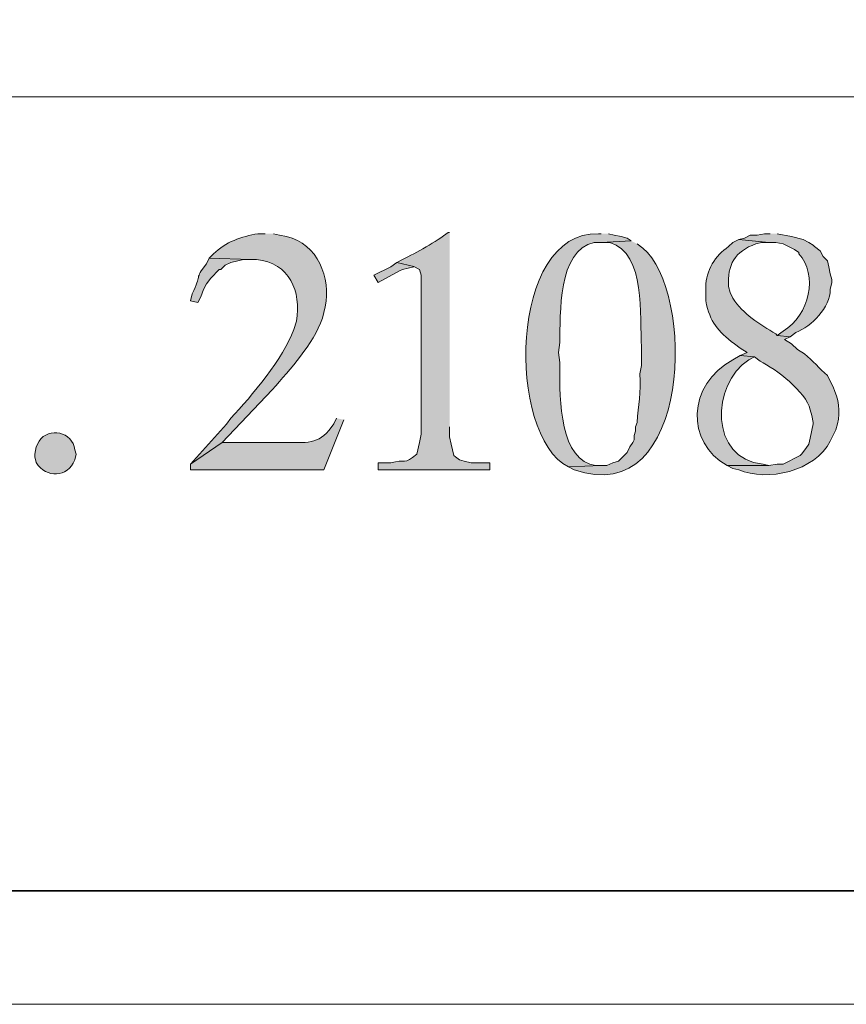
# Model space of a CAD drawing. Header units: inches. Extents: x 1352 to 2050, y -1711 to -1289.
# Tile 16 of 256: x 1579 to 1591, y -1711 to -1696. Entities that reach past the tile are written whole.
import ezdxf

# ---------------------------------------------------------------- set-up
doc = ezdxf.new("R2010")
doc.units = ezdxf.units.IN
doc.header["$MEASUREMENT"] = 0
doc.layers.add('图层 1', color=7, linetype='Continuous')

# ---------------------------------------------------------------- blocks, each defined once
blk = doc.blocks.new('block 4')
at = {"layer": '图层 1', "lineweight": 0}
blk.add_lwpolyline([(1352.197, -1289.051), (1647.55, -1289.051), (1647.55, -1711.067), (1352.197, -1711.067), (1352.197, -1289.051)], dxfattribs=at)
blk = doc.blocks.new('block 5')
at = {"layer": '图层 1', "lineweight": 0}
blk.add_lwpolyline([(1352.197, -1289.051), (1647.55, -1289.051), (1647.55, -1711.067), (1352.197, -1711.067), (1352.197, -1289.051)], dxfattribs=at)
blk = doc.blocks.new('block 7')
at = {"layer": '图层 1', "lineweight": 0}
blk.add_lwpolyline([(1352.197, -1289.051), (1647.55, -1289.051), (1647.55, -1711.067), (1352.197, -1711.067), (1352.197, -1289.051)], dxfattribs=at)
at = {"layer": '图层 1', "color": 250, "lineweight": 35, "true_color": 0x221814}
blk.add_lwpolyline([(1352.374, -1289.228), (1647.374, -1289.228), (1647.374, -1709.386), (1352.374, -1709.386), (1352.374, -1289.228)], dxfattribs=at)
blk = doc.blocks.new('block 8')
at = {"layer": '图层 1', "true_color": 0x221814}
h = blk.add_hatch(color=250, dxfattribs=at)
edge = h.paths.add_edge_path()
edge.add_spline(control_points=[(1582.744, -1699.666), (1582.744, -1699.666), (1582.638, -1699.666), (1582.638, -1699.666), (1582.398, -1699.703), (1582.157, -1699.788), (1581.982, -1699.962), (1581.982, -1699.962), (1581.918, -1700.026), (1581.918, -1700.026), (1581.918, -1700.026), (1582.532, -1700.046), (1582.532, -1700.046), (1582.532, -1700.046), (1582.617, -1700.046), (1582.617, -1700.046), (1583.105, -1700.097), (1583.281, -1700.517), (1583.209, -1700.957), (1583.209, -1700.957), (1583.167, -1701.084), (1583.167, -1701.084), (1583.012, -1701.511), (1582.55, -1702.063), (1582.236, -1702.396), (1582.236, -1702.396), (1582.172, -1702.481), (1582.172, -1702.481), (1582.172, -1702.481), (1581.643, -1703.073), (1581.643, -1703.073), (1581.643, -1703.073), (1582.109, -1702.756), (1582.109, -1702.756), (1582.109, -1702.756), (1582.849, -1701.973), (1582.849, -1701.973), (1583.129, -1701.658), (1583.445, -1701.314), (1583.591, -1700.915), (1583.591, -1700.915), (1583.612, -1700.83), (1583.612, -1700.83), (1583.612, -1700.83), (1583.633, -1700.745), (1583.633, -1700.745), (1583.721, -1700.322), (1583.522, -1699.808), (1583.061, -1699.708), (1583.061, -1699.708), (1582.956, -1699.687), (1582.956, -1699.687), (1582.956, -1699.687), (1582.87, -1699.666), (1582.87, -1699.666)], knot_values=[0, 0, 0, 0, 0.352778, 0.352778, 0.352778, 0.705556, 0.705556, 0.705556, 1.058333, 1.058333, 1.058333, 1.411111, 1.411111, 1.411111, 1.763889, 1.763889, 1.763889, 2.116667, 2.116667, 2.116667, 2.469444, 2.469444, 2.469444, 2.822222, 2.822222, 2.822222, 3.175, 3.175, 3.175, 3.527778, 3.527778, 3.527778, 3.880556, 3.880556, 3.880556, 4.233333, 4.233333, 4.233333, 4.586111, 4.586111, 4.586111, 4.938889, 4.938889, 4.938889, 5.291667, 5.291667, 5.291667, 5.644444, 5.644444, 5.644444, 5.997222, 5.997222, 5.997222, 6.35, 6.35, 6.35, 6.35], degree=3, periodic=0)
edge.add_line((1582.87, -1699.666), (1582.744, -1699.666))
h = blk.add_hatch(color=250, dxfattribs=at)
edge = h.paths.add_edge_path()
edge.add_spline(control_points=[(1585.474, -1699.645), (1585.474, -1699.645), (1585.453, -1699.645), (1585.453, -1699.645), (1585.28, -1699.784), (1584.979, -1699.946), (1584.776, -1700.047), (1584.776, -1700.047), (1584.691, -1700.089), (1584.691, -1700.089), (1584.691, -1700.089), (1584.945, -1700.152), (1584.945, -1700.152), (1584.945, -1700.152), (1585.03, -1700.195), (1585.03, -1700.195), (1585.03, -1700.195), (1585.051, -1700.279), (1585.051, -1700.279), (1585.051, -1700.279), (1585.051, -1702.629), (1585.051, -1702.629), (1585.051, -1702.629), (1585.03, -1702.756), (1585.03, -1702.756), (1585.03, -1702.756), (1584.987, -1702.925), (1584.987, -1702.925), (1584.804, -1703.093), (1584.811, -1702.996), (1584.606, -1703.053), (1584.606, -1703.053), (1584.416, -1703.053), (1584.416, -1703.053), (1584.416, -1703.053), (1584.416, -1703.158), (1584.416, -1703.158), (1584.416, -1703.158), (1586.068, -1703.158), (1586.068, -1703.158), (1586.068, -1703.158), (1586.068, -1703.053), (1586.068, -1703.053), (1586.068, -1703.053), (1585.791, -1703.053), (1585.791, -1703.053), (1585.791, -1703.053), (1585.687, -1703.031), (1585.687, -1703.031), (1585.687, -1703.031), (1585.622, -1703.01), (1585.622, -1703.01), (1585.622, -1703.01), (1585.559, -1702.968), (1585.559, -1702.968), (1585.559, -1702.968), (1585.538, -1702.946), (1585.538, -1702.946), (1585.538, -1702.946), (1585.496, -1702.777), (1585.496, -1702.777), (1585.496, -1702.777), (1585.474, -1702.672), (1585.474, -1702.672), (1585.474, -1702.672), (1585.474, -1702.523), (1585.474, -1702.523)], knot_values=[0, 0, 0, 0, 0.352778, 0.352778, 0.352778, 0.705556, 0.705556, 0.705556, 1.058333, 1.058333, 1.058333, 1.411111, 1.411111, 1.411111, 1.763889, 1.763889, 1.763889, 2.116667, 2.116667, 2.116667, 2.469444, 2.469444, 2.469444, 2.822222, 2.822222, 2.822222, 3.175, 3.175, 3.175, 3.527778, 3.527778, 3.527778, 3.880556, 3.880556, 3.880556, 4.233333, 4.233333, 4.233333, 4.586111, 4.586111, 4.586111, 4.938889, 4.938889, 4.938889, 5.291667, 5.291667, 5.291667, 5.644444, 5.644444, 5.644444, 5.997222, 5.997222, 5.997222, 6.35, 6.35, 6.35, 6.702778, 6.702778, 6.702778, 7.055556, 7.055556, 7.055556, 7.408333, 7.408333, 7.408333, 7.761111, 7.761111, 7.761111, 7.761111], degree=3, periodic=0)
edge.add_line((1585.474, -1702.523), (1585.474, -1699.645))
h = blk.add_hatch(color=250, dxfattribs=at)
edge = h.paths.add_edge_path()
edge.add_spline(control_points=[(1587.718, -1699.666), (1587.718, -1699.666), (1587.676, -1699.666), (1587.676, -1699.666), (1586.348, -1699.622), (1586.311, -1702.641), (1587.231, -1703.116), (1587.231, -1703.116), (1587.718, -1703.095), (1587.718, -1703.095), (1587.718, -1703.095), (1587.633, -1703.095), (1587.633, -1703.095), (1587.633, -1703.095), (1587.549, -1703.073), (1587.549, -1703.073), (1587.074, -1702.916), (1587.102, -1701.958), (1587.104, -1701.57), (1587.104, -1701.57), (1587.083, -1701.422), (1587.083, -1701.422), (1587.083, -1701.422), (1587.104, -1701.274), (1587.104, -1701.274), (1587.115, -1700.857), (1587.068, -1699.913), (1587.612, -1699.793), (1587.612, -1699.793), (1587.718, -1699.793), (1587.718, -1699.793), (1587.718, -1699.793), (1588.162, -1699.772), (1588.162, -1699.772), (1588.162, -1699.772), (1588.099, -1699.729), (1588.099, -1699.729), (1588.099, -1699.729), (1588.014, -1699.708), (1588.014, -1699.708), (1588.014, -1699.708), (1587.908, -1699.687), (1587.908, -1699.687), (1587.908, -1699.687), (1587.824, -1699.666), (1587.824, -1699.666)], knot_values=[0, 0, 0, 0, 0.352778, 0.352778, 0.352778, 0.705556, 0.705556, 0.705556, 1.058333, 1.058333, 1.058333, 1.411111, 1.411111, 1.411111, 1.763889, 1.763889, 1.763889, 2.116667, 2.116667, 2.116667, 2.469444, 2.469444, 2.469444, 2.822222, 2.822222, 2.822222, 3.175, 3.175, 3.175, 3.527778, 3.527778, 3.527778, 3.880556, 3.880556, 3.880556, 4.233333, 4.233333, 4.233333, 4.586111, 4.586111, 4.586111, 4.938889, 4.938889, 4.938889, 5.291667, 5.291667, 5.291667, 5.291667], degree=3, periodic=0)
edge.add_line((1587.824, -1699.666), (1587.718, -1699.666))
h = blk.add_hatch(color=250, dxfattribs=at)
edge = h.paths.add_edge_path()
edge.add_spline(control_points=[(1590.216, -1699.666), (1590.216, -1699.666), (1590.131, -1699.666), (1590.131, -1699.666), (1590.131, -1699.666), (1590.025, -1699.687), (1590.025, -1699.687), (1590.025, -1699.687), (1589.919, -1699.687), (1589.919, -1699.687), (1589.919, -1699.687), (1589.835, -1699.729), (1589.835, -1699.729), (1589.835, -1699.729), (1589.75, -1699.75), (1589.75, -1699.75), (1589.75, -1699.75), (1590.194, -1699.793), (1590.194, -1699.793), (1590.194, -1699.793), (1590.3, -1699.793), (1590.3, -1699.793), (1590.3, -1699.793), (1590.406, -1699.814), (1590.406, -1699.814), (1590.406, -1699.814), (1590.576, -1699.898), (1590.576, -1699.898), (1590.576, -1699.898), (1590.638, -1699.941), (1590.638, -1699.941), (1590.638, -1699.941), (1590.638, -1699.962), (1590.638, -1699.962), (1590.925, -1700.267), (1590.804, -1700.873), (1590.406, -1701.105), (1590.406, -1701.105), (1590.322, -1701.169), (1590.322, -1701.169), (1590.322, -1701.169), (1590.512, -1701.189), (1590.512, -1701.189), (1590.512, -1701.189), (1590.597, -1701.126), (1590.597, -1701.126), (1590.831, -1701.037), (1591.101, -1700.755), (1591.105, -1700.491), (1591.105, -1700.491), (1591.126, -1700.385), (1591.126, -1700.385), (1591.126, -1700.385), (1591.126, -1700.343), (1591.126, -1700.343), (1591.126, -1700.343), (1591.105, -1700.259), (1591.105, -1700.259), (1591.105, -1700.259), (1591.083, -1700.153), (1591.083, -1700.153), (1591.083, -1700.153), (1591.062, -1700.068), (1591.062, -1700.068), (1591.062, -1700.068), (1590.999, -1700.004), (1590.999, -1700.004), (1590.999, -1700.004), (1590.957, -1699.92), (1590.957, -1699.92), (1590.957, -1699.92), (1590.871, -1699.856), (1590.871, -1699.856), (1590.871, -1699.856), (1590.851, -1699.835), (1590.851, -1699.835), (1590.851, -1699.835), (1590.787, -1699.793), (1590.787, -1699.793), (1590.787, -1699.793), (1590.702, -1699.75), (1590.702, -1699.75), (1590.702, -1699.75), (1590.533, -1699.708), (1590.533, -1699.708), (1590.533, -1699.708), (1590.322, -1699.666), (1590.322, -1699.666)], knot_values=[0, 0, 0, 0, 0.352778, 0.352778, 0.352778, 0.705556, 0.705556, 0.705556, 1.058333, 1.058333, 1.058333, 1.411111, 1.411111, 1.411111, 1.763889, 1.763889, 1.763889, 2.116667, 2.116667, 2.116667, 2.469444, 2.469444, 2.469444, 2.822222, 2.822222, 2.822222, 3.175, 3.175, 3.175, 3.527778, 3.527778, 3.527778, 3.880556, 3.880556, 3.880556, 4.233333, 4.233333, 4.233333, 4.586111, 4.586111, 4.586111, 4.938889, 4.938889, 4.938889, 5.291667, 5.291667, 5.291667, 5.644444, 5.644444, 5.644444, 5.997222, 5.997222, 5.997222, 6.35, 6.35, 6.35, 6.702778, 6.702778, 6.702778, 7.055556, 7.055556, 7.055556, 7.408333, 7.408333, 7.408333, 7.761111, 7.761111, 7.761111, 8.113889, 8.113889, 8.113889, 8.466667, 8.466667, 8.466667, 8.819444, 8.819444, 8.819444, 9.172222, 9.172222, 9.172222, 9.525, 9.525, 9.525, 9.877778, 9.877778, 9.877778, 10.230556, 10.230556, 10.230556, 10.230556], degree=3, periodic=0)
edge.add_line((1590.322, -1699.666), (1590.216, -1699.666))
h = blk.add_hatch(color=250, dxfattribs=at)
edge = h.paths.add_edge_path()
edge.add_spline(control_points=[(1588.162, -1699.772), (1588.162, -1699.772), (1587.718, -1699.793), (1587.718, -1699.793), (1587.718, -1699.793), (1587.845, -1699.793), (1587.845, -1699.793), (1588.382, -1699.956), (1588.284, -1700.898), (1588.311, -1701.338), (1588.311, -1701.338), (1588.311, -1701.613), (1588.311, -1701.613), (1588.311, -1701.613), (1588.289, -1701.74), (1588.289, -1701.74), (1588.304, -1702.017), (1588.266, -1702.199), (1588.247, -1702.459), (1588.247, -1702.459), (1588.226, -1702.523), (1588.226, -1702.523), (1588.226, -1702.523), (1588.226, -1702.587), (1588.226, -1702.587), (1588.226, -1702.587), (1588.205, -1702.65), (1588.205, -1702.65), (1588.205, -1702.65), (1588.205, -1702.714), (1588.205, -1702.714), (1588.205, -1702.714), (1588.184, -1702.756), (1588.184, -1702.756), (1588.184, -1702.756), (1588.141, -1702.82), (1588.141, -1702.82), (1588.141, -1702.82), (1588.099, -1702.904), (1588.099, -1702.904), (1588.099, -1702.904), (1587.972, -1703.031), (1587.972, -1703.031), (1587.972, -1703.031), (1587.887, -1703.053), (1587.887, -1703.053), (1587.887, -1703.053), (1587.802, -1703.095), (1587.802, -1703.095), (1587.802, -1703.095), (1587.718, -1703.095), (1587.718, -1703.095), (1587.718, -1703.095), (1587.231, -1703.116), (1587.231, -1703.116), (1587.231, -1703.116), (1587.316, -1703.158), (1587.316, -1703.158), (1589.067, -1703.769), (1589.101, -1700.485), (1588.332, -1699.878), (1588.332, -1699.878), (1588.247, -1699.814), (1588.247, -1699.814)], knot_values=[0, 0, 0, 0, 0.352778, 0.352778, 0.352778, 0.705556, 0.705556, 0.705556, 1.058333, 1.058333, 1.058333, 1.411111, 1.411111, 1.411111, 1.763889, 1.763889, 1.763889, 2.116667, 2.116667, 2.116667, 2.469444, 2.469444, 2.469444, 2.822222, 2.822222, 2.822222, 3.175, 3.175, 3.175, 3.527778, 3.527778, 3.527778, 3.880556, 3.880556, 3.880556, 4.233333, 4.233333, 4.233333, 4.586111, 4.586111, 4.586111, 4.938889, 4.938889, 4.938889, 5.291667, 5.291667, 5.291667, 5.644444, 5.644444, 5.644444, 5.997222, 5.997222, 5.997222, 6.35, 6.35, 6.35, 6.702778, 6.702778, 6.702778, 7.055556, 7.055556, 7.055556, 7.408333, 7.408333, 7.408333, 7.408333], degree=3, periodic=0)
edge.add_line((1588.247, -1699.814), (1588.162, -1699.772))
h = blk.add_hatch(color=250, dxfattribs=at)
edge = h.paths.add_edge_path()
edge.add_spline(control_points=[(1589.75, -1699.75), (1589.75, -1699.75), (1589.665, -1699.793), (1589.665, -1699.793), (1589.665, -1699.793), (1589.602, -1699.856), (1589.602, -1699.856), (1589.401, -1699.983), (1589.266, -1700.216), (1589.263, -1700.448), (1589.263, -1700.448), (1589.263, -1700.66), (1589.263, -1700.66), (1589.33, -1700.977), (1589.435, -1701.101), (1589.686, -1701.296), (1589.686, -1701.296), (1589.772, -1701.359), (1589.772, -1701.359), (1589.772, -1701.359), (1589.876, -1701.422), (1589.876, -1701.422), (1589.876, -1701.422), (1589.772, -1701.465), (1589.772, -1701.465), (1589.772, -1701.465), (1589.983, -1701.486), (1589.983, -1701.486), (1589.983, -1701.486), (1590.067, -1701.55), (1590.067, -1701.55), (1590.301, -1701.669), (1590.746, -1702.001), (1590.808, -1702.269), (1590.808, -1702.269), (1590.83, -1702.354), (1590.83, -1702.354), (1590.83, -1702.354), (1590.851, -1702.46), (1590.851, -1702.46), (1590.851, -1702.46), (1590.851, -1702.48), (1590.851, -1702.48), (1590.851, -1702.48), (1590.808, -1702.692), (1590.808, -1702.692), (1590.808, -1702.692), (1590.787, -1702.777), (1590.787, -1702.777), (1590.787, -1702.777), (1590.745, -1702.841), (1590.745, -1702.841), (1590.745, -1702.841), (1590.681, -1702.925), (1590.681, -1702.925), (1590.681, -1702.925), (1590.66, -1702.947), (1590.66, -1702.947), (1590.66, -1702.947), (1590.406, -1703.073), (1590.406, -1703.073), (1590.406, -1703.073), (1590.322, -1703.073), (1590.322, -1703.073), (1590.322, -1703.073), (1590.194, -1703.094), (1590.194, -1703.094), (1590.194, -1703.094), (1589.581, -1703.094), (1589.581, -1703.094), (1589.581, -1703.094), (1589.665, -1703.137), (1589.665, -1703.137), (1589.665, -1703.137), (1589.75, -1703.158), (1589.75, -1703.158), (1590.171, -1703.337), (1590.878, -1703.181), (1591.105, -1702.735), (1591.105, -1702.735), (1591.189, -1702.565), (1591.189, -1702.565), (1591.189, -1702.565), (1591.21, -1702.48), (1591.21, -1702.48), (1591.262, -1702.293), (1591.226, -1702.105), (1591.147, -1701.931), (1591.147, -1701.931), (1591.105, -1701.846), (1591.105, -1701.846), (1591.105, -1701.846), (1591.062, -1701.761), (1591.062, -1701.761), (1590.944, -1701.662), (1590.848, -1701.541), (1590.724, -1701.444), (1590.724, -1701.444), (1590.618, -1701.38), (1590.618, -1701.38), (1590.618, -1701.38), (1590.533, -1701.296), (1590.533, -1701.296), (1590.533, -1701.296), (1590.427, -1701.232), (1590.427, -1701.232), (1590.427, -1701.232), (1590.512, -1701.19), (1590.512, -1701.19), (1590.512, -1701.19), (1590.322, -1701.169), (1590.322, -1701.169), (1590.322, -1701.169), (1590.301, -1701.147), (1590.301, -1701.147), (1590.06, -1701.006), (1589.814, -1700.855), (1589.665, -1700.618), (1589.665, -1700.618), (1589.623, -1700.534), (1589.623, -1700.534), (1589.623, -1700.534), (1589.602, -1700.448), (1589.602, -1700.448), (1589.579, -1700.123), (1589.692, -1699.929), (1590.004, -1699.814), (1590.004, -1699.814), (1590.089, -1699.793), (1590.089, -1699.793), (1590.089, -1699.793), (1590.194, -1699.793), (1590.194, -1699.793)], knot_values=[0, 0, 0, 0, 0.352778, 0.352778, 0.352778, 0.705556, 0.705556, 0.705556, 1.058333, 1.058333, 1.058333, 1.411111, 1.411111, 1.411111, 1.763889, 1.763889, 1.763889, 2.116667, 2.116667, 2.116667, 2.469444, 2.469444, 2.469444, 2.822222, 2.822222, 2.822222, 3.175, 3.175, 3.175, 3.527778, 3.527778, 3.527778, 3.880556, 3.880556, 3.880556, 4.233333, 4.233333, 4.233333, 4.586111, 4.586111, 4.586111, 4.938889, 4.938889, 4.938889, 5.291667, 5.291667, 5.291667, 5.644444, 5.644444, 5.644444, 5.997222, 5.997222, 5.997222, 6.35, 6.35, 6.35, 6.702778, 6.702778, 6.702778, 7.055556, 7.055556, 7.055556, 7.408333, 7.408333, 7.408333, 7.761111, 7.761111, 7.761111, 8.113889, 8.113889, 8.113889, 8.466667, 8.466667, 8.466667, 8.819444, 8.819444, 8.819444, 9.172222, 9.172222, 9.172222, 9.525, 9.525, 9.525, 9.877778, 9.877778, 9.877778, 10.230556, 10.230556, 10.230556, 10.583333, 10.583333, 10.583333, 10.936111, 10.936111, 10.936111, 11.288889, 11.288889, 11.288889, 11.641667, 11.641667, 11.641667, 11.994444, 11.994444, 11.994444, 12.347222, 12.347222, 12.347222, 12.7, 12.7, 12.7, 13.052778, 13.052778, 13.052778, 13.405556, 13.405556, 13.405556, 13.758333, 13.758333, 13.758333, 14.111111, 14.111111, 14.111111, 14.463889, 14.463889, 14.463889, 14.816667, 14.816667, 14.816667, 15.169444, 15.169444, 15.169444, 15.522222, 15.522222, 15.522222, 15.522222], degree=3, periodic=0)
edge.add_line((1590.194, -1699.793), (1589.75, -1699.75))
h = blk.add_hatch(color=250, dxfattribs=at)
edge = h.paths.add_edge_path()
edge.add_spline(control_points=[(1581.918, -1700.026), (1581.918, -1700.026), (1581.876, -1700.111), (1581.876, -1700.111), (1581.69, -1700.351), (1581.814, -1700.255), (1581.664, -1700.555), (1581.664, -1700.555), (1581.643, -1700.66), (1581.643, -1700.66), (1581.643, -1700.66), (1581.749, -1700.681), (1581.749, -1700.681), (1581.749, -1700.681), (1581.791, -1700.597), (1581.791, -1700.597), (1581.791, -1700.597), (1581.834, -1700.491), (1581.834, -1700.491), (1581.834, -1700.491), (1581.876, -1700.407), (1581.876, -1700.407), (1581.876, -1700.407), (1581.94, -1700.322), (1581.94, -1700.322), (1581.94, -1700.322), (1582.066, -1700.195), (1582.066, -1700.195), (1582.066, -1700.195), (1582.087, -1700.195), (1582.087, -1700.195), (1582.087, -1700.195), (1582.151, -1700.131), (1582.151, -1700.131), (1582.151, -1700.131), (1582.235, -1700.089), (1582.235, -1700.089), (1582.235, -1700.089), (1582.341, -1700.068), (1582.341, -1700.068), (1582.341, -1700.068), (1582.426, -1700.047), (1582.426, -1700.047), (1582.426, -1700.047), (1582.532, -1700.047), (1582.532, -1700.047)], knot_values=[0, 0, 0, 0, 0.352778, 0.352778, 0.352778, 0.705556, 0.705556, 0.705556, 1.058333, 1.058333, 1.058333, 1.411111, 1.411111, 1.411111, 1.763889, 1.763889, 1.763889, 2.116667, 2.116667, 2.116667, 2.469444, 2.469444, 2.469444, 2.822222, 2.822222, 2.822222, 3.175, 3.175, 3.175, 3.527778, 3.527778, 3.527778, 3.880556, 3.880556, 3.880556, 4.233333, 4.233333, 4.233333, 4.586111, 4.586111, 4.586111, 4.938889, 4.938889, 4.938889, 5.291667, 5.291667, 5.291667, 5.291667], degree=3, periodic=0)
edge.add_line((1582.532, -1700.047), (1581.918, -1700.026))
blk.add_hatch(color=250, dxfattribs=at).paths.add_polyline_path([(1584.691, -1700.089), (1584.606, -1700.153), (1584.352, -1700.279), (1584.416, -1700.385), (1584.733, -1700.216), (1584.776, -1700.195), (1584.945, -1700.153)])
h = blk.add_hatch(color=250, dxfattribs=at)
edge = h.paths.add_edge_path()
edge.add_spline(control_points=[(1589.771, -1701.465), (1589.771, -1701.465), (1589.665, -1701.529), (1589.665, -1701.529), (1588.983, -1701.894), (1588.968, -1702.76), (1589.58, -1703.095), (1589.58, -1703.095), (1590.194, -1703.095), (1590.194, -1703.095), (1590.194, -1703.095), (1590.11, -1703.074), (1590.11, -1703.074), (1589.319, -1703.001), (1589.338, -1701.895), (1589.898, -1701.529), (1589.898, -1701.529), (1589.983, -1701.486), (1589.983, -1701.486)], knot_values=[0, 0, 0, 0, 0.352778, 0.352778, 0.352778, 0.705556, 0.705556, 0.705556, 1.058333, 1.058333, 1.058333, 1.411111, 1.411111, 1.411111, 1.763889, 1.763889, 1.763889, 2.116667, 2.116667, 2.116667, 2.116667], degree=3, periodic=0)
edge.add_line((1589.983, -1701.486), (1589.771, -1701.465))
h = blk.add_hatch(color=250, dxfattribs=at)
edge = h.paths.add_edge_path()
edge.add_spline(control_points=[(1583.802, -1702.396), (1583.802, -1702.396), (1583.76, -1702.48), (1583.76, -1702.48), (1583.56, -1702.78), (1583.405, -1702.754), (1583.061, -1702.756), (1583.061, -1702.756), (1582.109, -1702.756), (1582.109, -1702.756), (1582.109, -1702.756), (1581.643, -1703.073), (1581.643, -1703.073), (1581.643, -1703.073), (1581.643, -1703.158), (1581.643, -1703.158), (1581.643, -1703.158), (1583.612, -1703.158), (1583.612, -1703.158), (1583.612, -1703.158), (1583.908, -1702.417), (1583.908, -1702.417)], knot_values=[0, 0, 0, 0, 0.352778, 0.352778, 0.352778, 0.705556, 0.705556, 0.705556, 1.058333, 1.058333, 1.058333, 1.411111, 1.411111, 1.411111, 1.763889, 1.763889, 1.763889, 2.116667, 2.116667, 2.116667, 2.469444, 2.469444, 2.469444, 2.469444], degree=3, periodic=0)
edge.add_line((1583.908, -1702.417), (1583.802, -1702.396))
h = blk.add_hatch(color=250, dxfattribs=at)
edge = h.paths.add_edge_path()
edge.add_spline(control_points=[(1579.336, -1702.925), (1579.336, -1702.925), (1579.357, -1702.82), (1579.357, -1702.82), (1579.357, -1702.82), (1579.4, -1702.735), (1579.4, -1702.735), (1579.541, -1702.518), (1579.899, -1702.597), (1579.929, -1702.861), (1579.929, -1702.861), (1579.95, -1702.925), (1579.95, -1702.925), (1579.95, -1702.925), (1579.929, -1703.01), (1579.929, -1703.01), (1579.821, -1703.28), (1579.507, -1703.286), (1579.357, -1703.052), (1579.357, -1703.052), (1579.336, -1702.968), (1579.336, -1702.968), (1579.336, -1702.968), (1579.336, -1702.925), (1579.336, -1702.925)], knot_values=[0, 0, 0, 0, 0.352778, 0.352778, 0.352778, 0.705556, 0.705556, 0.705556, 1.058333, 1.058333, 1.058333, 1.411111, 1.411111, 1.411111, 1.763889, 1.763889, 1.763889, 2.116667, 2.116667, 2.116667, 2.469444, 2.469444, 2.469444, 2.822222, 2.822222, 2.822222, 2.822222], degree=3, periodic=0)
edge.add_line((1579.336, -1702.925), (1579.336, -1702.925))
at = {"layer": '图层 1', "lineweight": 0}
for points in [[(1352.197, -1289.051), (1647.55, -1289.051), (1647.55, -1711.067), (1352.197, -1711.067), (1352.197, -1289.051)], [(1584.691, -1700.089), (1584.606, -1700.153), (1584.352, -1700.279), (1584.416, -1700.385), (1584.733, -1700.216), (1584.776, -1700.195), (1584.945, -1700.153)]]:
    blk.add_lwpolyline(points, dxfattribs=at)
for points, knots in [([(1582.744, -1699.666), (1582.744, -1699.666), (1582.638, -1699.666), (1582.638, -1699.666), (1582.398, -1699.703), (1582.157, -1699.788), (1581.982, -1699.962), (1581.982, -1699.962), (1581.918, -1700.026), (1581.918, -1700.026), (1581.918, -1700.026), (1582.532, -1700.046), (1582.532, -1700.046), (1582.532, -1700.046), (1582.617, -1700.046), (1582.617, -1700.046), (1583.105, -1700.097), (1583.281, -1700.517), (1583.209, -1700.957), (1583.209, -1700.957), (1583.167, -1701.084), (1583.167, -1701.084), (1583.012, -1701.511), (1582.55, -1702.063), (1582.236, -1702.396), (1582.236, -1702.396), (1582.172, -1702.481), (1582.172, -1702.481), (1582.172, -1702.481), (1581.643, -1703.073), (1581.643, -1703.073), (1581.643, -1703.073), (1582.109, -1702.756), (1582.109, -1702.756), (1582.109, -1702.756), (1582.849, -1701.973), (1582.849, -1701.973), (1583.129, -1701.658), (1583.445, -1701.314), (1583.591, -1700.915), (1583.591, -1700.915), (1583.612, -1700.83), (1583.612, -1700.83), (1583.612, -1700.83), (1583.633, -1700.745), (1583.633, -1700.745), (1583.721, -1700.322), (1583.522, -1699.808), (1583.061, -1699.708), (1583.061, -1699.708), (1582.956, -1699.687), (1582.956, -1699.687), (1582.956, -1699.687), (1582.87, -1699.666), (1582.87, -1699.666)], [0, 0, 0, 0, 1, 1, 1, 2, 2, 2, 3, 3, 3, 4, 4, 4, 5, 5, 5, 6, 6, 6, 7, 7, 7, 8, 8, 8, 9, 9, 9, 10, 10, 10, 11, 11, 11, 12, 12, 12, 13, 13, 13, 14, 14, 14, 15, 15, 15, 16, 16, 16, 17, 17, 17, 18, 18, 18, 18]), ([(1585.474, -1699.645), (1585.474, -1699.645), (1585.453, -1699.645), (1585.453, -1699.645), (1585.28, -1699.784), (1584.979, -1699.946), (1584.776, -1700.047), (1584.776, -1700.047), (1584.691, -1700.089), (1584.691, -1700.089), (1584.691, -1700.089), (1584.945, -1700.152), (1584.945, -1700.152), (1584.945, -1700.152), (1585.03, -1700.195), (1585.03, -1700.195), (1585.03, -1700.195), (1585.051, -1700.279), (1585.051, -1700.279), (1585.051, -1700.279), (1585.051, -1702.629), (1585.051, -1702.629), (1585.051, -1702.629), (1585.03, -1702.756), (1585.03, -1702.756), (1585.03, -1702.756), (1584.987, -1702.925), (1584.987, -1702.925), (1584.804, -1703.093), (1584.811, -1702.996), (1584.606, -1703.053), (1584.606, -1703.053), (1584.416, -1703.053), (1584.416, -1703.053), (1584.416, -1703.053), (1584.416, -1703.158), (1584.416, -1703.158), (1584.416, -1703.158), (1586.068, -1703.158), (1586.068, -1703.158), (1586.068, -1703.158), (1586.068, -1703.053), (1586.068, -1703.053), (1586.068, -1703.053), (1585.791, -1703.053), (1585.791, -1703.053), (1585.791, -1703.053), (1585.687, -1703.031), (1585.687, -1703.031), (1585.687, -1703.031), (1585.622, -1703.01), (1585.622, -1703.01), (1585.622, -1703.01), (1585.559, -1702.968), (1585.559, -1702.968), (1585.559, -1702.968), (1585.538, -1702.946), (1585.538, -1702.946), (1585.538, -1702.946), (1585.496, -1702.777), (1585.496, -1702.777), (1585.496, -1702.777), (1585.474, -1702.672), (1585.474, -1702.672), (1585.474, -1702.672), (1585.474, -1702.523), (1585.474, -1702.523)], [0, 0, 0, 0, 1, 1, 1, 2, 2, 2, 3, 3, 3, 4, 4, 4, 5, 5, 5, 6, 6, 6, 7, 7, 7, 8, 8, 8, 9, 9, 9, 10, 10, 10, 11, 11, 11, 12, 12, 12, 13, 13, 13, 14, 14, 14, 15, 15, 15, 16, 16, 16, 17, 17, 17, 18, 18, 18, 19, 19, 19, 20, 20, 20, 21, 21, 21, 22, 22, 22, 22]), ([(1587.718, -1699.666), (1587.718, -1699.666), (1587.676, -1699.666), (1587.676, -1699.666), (1586.348, -1699.622), (1586.311, -1702.641), (1587.231, -1703.116), (1587.231, -1703.116), (1587.718, -1703.095), (1587.718, -1703.095), (1587.718, -1703.095), (1587.633, -1703.095), (1587.633, -1703.095), (1587.633, -1703.095), (1587.549, -1703.073), (1587.549, -1703.073), (1587.074, -1702.916), (1587.102, -1701.958), (1587.104, -1701.57), (1587.104, -1701.57), (1587.083, -1701.422), (1587.083, -1701.422), (1587.083, -1701.422), (1587.104, -1701.274), (1587.104, -1701.274), (1587.115, -1700.857), (1587.068, -1699.913), (1587.612, -1699.793), (1587.612, -1699.793), (1587.718, -1699.793), (1587.718, -1699.793), (1587.718, -1699.793), (1588.162, -1699.772), (1588.162, -1699.772), (1588.162, -1699.772), (1588.099, -1699.729), (1588.099, -1699.729), (1588.099, -1699.729), (1588.014, -1699.708), (1588.014, -1699.708), (1588.014, -1699.708), (1587.908, -1699.687), (1587.908, -1699.687), (1587.908, -1699.687), (1587.824, -1699.666), (1587.824, -1699.666)], [0, 0, 0, 0, 1, 1, 1, 2, 2, 2, 3, 3, 3, 4, 4, 4, 5, 5, 5, 6, 6, 6, 7, 7, 7, 8, 8, 8, 9, 9, 9, 10, 10, 10, 11, 11, 11, 12, 12, 12, 13, 13, 13, 14, 14, 14, 15, 15, 15, 15]), ([(1590.216, -1699.666), (1590.216, -1699.666), (1590.131, -1699.666), (1590.131, -1699.666), (1590.131, -1699.666), (1590.025, -1699.687), (1590.025, -1699.687), (1590.025, -1699.687), (1589.919, -1699.687), (1589.919, -1699.687), (1589.919, -1699.687), (1589.835, -1699.729), (1589.835, -1699.729), (1589.835, -1699.729), (1589.75, -1699.75), (1589.75, -1699.75), (1589.75, -1699.75), (1590.194, -1699.793), (1590.194, -1699.793), (1590.194, -1699.793), (1590.3, -1699.793), (1590.3, -1699.793), (1590.3, -1699.793), (1590.406, -1699.814), (1590.406, -1699.814), (1590.406, -1699.814), (1590.576, -1699.898), (1590.576, -1699.898), (1590.576, -1699.898), (1590.638, -1699.941), (1590.638, -1699.941), (1590.638, -1699.941), (1590.638, -1699.962), (1590.638, -1699.962), (1590.925, -1700.267), (1590.804, -1700.873), (1590.406, -1701.105), (1590.406, -1701.105), (1590.322, -1701.169), (1590.322, -1701.169), (1590.322, -1701.169), (1590.512, -1701.189), (1590.512, -1701.189), (1590.512, -1701.189), (1590.597, -1701.126), (1590.597, -1701.126), (1590.831, -1701.037), (1591.101, -1700.755), (1591.105, -1700.491), (1591.105, -1700.491), (1591.126, -1700.385), (1591.126, -1700.385), (1591.126, -1700.385), (1591.126, -1700.343), (1591.126, -1700.343), (1591.126, -1700.343), (1591.105, -1700.259), (1591.105, -1700.259), (1591.105, -1700.259), (1591.083, -1700.153), (1591.083, -1700.153), (1591.083, -1700.153), (1591.062, -1700.068), (1591.062, -1700.068), (1591.062, -1700.068), (1590.999, -1700.004), (1590.999, -1700.004), (1590.999, -1700.004), (1590.957, -1699.92), (1590.957, -1699.92), (1590.957, -1699.92), (1590.871, -1699.856), (1590.871, -1699.856), (1590.871, -1699.856), (1590.851, -1699.835), (1590.851, -1699.835), (1590.851, -1699.835), (1590.787, -1699.793), (1590.787, -1699.793), (1590.787, -1699.793), (1590.702, -1699.75), (1590.702, -1699.75), (1590.702, -1699.75), (1590.533, -1699.708), (1590.533, -1699.708), (1590.533, -1699.708), (1590.322, -1699.666), (1590.322, -1699.666)], [0, 0, 0, 0, 1, 1, 1, 2, 2, 2, 3, 3, 3, 4, 4, 4, 5, 5, 5, 6, 6, 6, 7, 7, 7, 8, 8, 8, 9, 9, 9, 10, 10, 10, 11, 11, 11, 12, 12, 12, 13, 13, 13, 14, 14, 14, 15, 15, 15, 16, 16, 16, 17, 17, 17, 18, 18, 18, 19, 19, 19, 20, 20, 20, 21, 21, 21, 22, 22, 22, 23, 23, 23, 24, 24, 24, 25, 25, 25, 26, 26, 26, 27, 27, 27, 28, 28, 28, 29, 29, 29, 29]), ([(1588.162, -1699.772), (1588.162, -1699.772), (1587.718, -1699.793), (1587.718, -1699.793), (1587.718, -1699.793), (1587.845, -1699.793), (1587.845, -1699.793), (1588.382, -1699.956), (1588.284, -1700.898), (1588.311, -1701.338), (1588.311, -1701.338), (1588.311, -1701.613), (1588.311, -1701.613), (1588.311, -1701.613), (1588.289, -1701.74), (1588.289, -1701.74), (1588.304, -1702.017), (1588.266, -1702.199), (1588.247, -1702.459), (1588.247, -1702.459), (1588.226, -1702.523), (1588.226, -1702.523), (1588.226, -1702.523), (1588.226, -1702.587), (1588.226, -1702.587), (1588.226, -1702.587), (1588.205, -1702.65), (1588.205, -1702.65), (1588.205, -1702.65), (1588.205, -1702.714), (1588.205, -1702.714), (1588.205, -1702.714), (1588.184, -1702.756), (1588.184, -1702.756), (1588.184, -1702.756), (1588.141, -1702.82), (1588.141, -1702.82), (1588.141, -1702.82), (1588.099, -1702.904), (1588.099, -1702.904), (1588.099, -1702.904), (1587.972, -1703.031), (1587.972, -1703.031), (1587.972, -1703.031), (1587.887, -1703.053), (1587.887, -1703.053), (1587.887, -1703.053), (1587.802, -1703.095), (1587.802, -1703.095), (1587.802, -1703.095), (1587.718, -1703.095), (1587.718, -1703.095), (1587.718, -1703.095), (1587.231, -1703.116), (1587.231, -1703.116), (1587.231, -1703.116), (1587.316, -1703.158), (1587.316, -1703.158), (1589.067, -1703.769), (1589.101, -1700.485), (1588.332, -1699.878), (1588.332, -1699.878), (1588.247, -1699.814), (1588.247, -1699.814)], [0, 0, 0, 0, 1, 1, 1, 2, 2, 2, 3, 3, 3, 4, 4, 4, 5, 5, 5, 6, 6, 6, 7, 7, 7, 8, 8, 8, 9, 9, 9, 10, 10, 10, 11, 11, 11, 12, 12, 12, 13, 13, 13, 14, 14, 14, 15, 15, 15, 16, 16, 16, 17, 17, 17, 18, 18, 18, 19, 19, 19, 20, 20, 20, 21, 21, 21, 21]), ([(1589.75, -1699.75), (1589.75, -1699.75), (1589.665, -1699.793), (1589.665, -1699.793), (1589.665, -1699.793), (1589.602, -1699.856), (1589.602, -1699.856), (1589.401, -1699.983), (1589.266, -1700.216), (1589.263, -1700.448), (1589.263, -1700.448), (1589.263, -1700.66), (1589.263, -1700.66), (1589.33, -1700.977), (1589.435, -1701.101), (1589.686, -1701.296), (1589.686, -1701.296), (1589.772, -1701.359), (1589.772, -1701.359), (1589.772, -1701.359), (1589.876, -1701.422), (1589.876, -1701.422), (1589.876, -1701.422), (1589.772, -1701.465), (1589.772, -1701.465), (1589.772, -1701.465), (1589.983, -1701.486), (1589.983, -1701.486), (1589.983, -1701.486), (1590.067, -1701.55), (1590.067, -1701.55), (1590.301, -1701.669), (1590.746, -1702.001), (1590.808, -1702.269), (1590.808, -1702.269), (1590.83, -1702.354), (1590.83, -1702.354), (1590.83, -1702.354), (1590.851, -1702.46), (1590.851, -1702.46), (1590.851, -1702.46), (1590.851, -1702.48), (1590.851, -1702.48), (1590.851, -1702.48), (1590.808, -1702.692), (1590.808, -1702.692), (1590.808, -1702.692), (1590.787, -1702.777), (1590.787, -1702.777), (1590.787, -1702.777), (1590.745, -1702.841), (1590.745, -1702.841), (1590.745, -1702.841), (1590.681, -1702.925), (1590.681, -1702.925), (1590.681, -1702.925), (1590.66, -1702.947), (1590.66, -1702.947), (1590.66, -1702.947), (1590.406, -1703.073), (1590.406, -1703.073), (1590.406, -1703.073), (1590.322, -1703.073), (1590.322, -1703.073), (1590.322, -1703.073), (1590.194, -1703.094), (1590.194, -1703.094), (1590.194, -1703.094), (1589.581, -1703.094), (1589.581, -1703.094), (1589.581, -1703.094), (1589.665, -1703.137), (1589.665, -1703.137), (1589.665, -1703.137), (1589.75, -1703.158), (1589.75, -1703.158), (1590.171, -1703.337), (1590.878, -1703.181), (1591.105, -1702.735), (1591.105, -1702.735), (1591.189, -1702.565), (1591.189, -1702.565), (1591.189, -1702.565), (1591.21, -1702.48), (1591.21, -1702.48), (1591.262, -1702.293), (1591.226, -1702.105), (1591.147, -1701.931), (1591.147, -1701.931), (1591.105, -1701.846), (1591.105, -1701.846), (1591.105, -1701.846), (1591.062, -1701.761), (1591.062, -1701.761), (1590.944, -1701.662), (1590.848, -1701.541), (1590.724, -1701.444), (1590.724, -1701.444), (1590.618, -1701.38), (1590.618, -1701.38), (1590.618, -1701.38), (1590.533, -1701.296), (1590.533, -1701.296), (1590.533, -1701.296), (1590.427, -1701.232), (1590.427, -1701.232), (1590.427, -1701.232), (1590.512, -1701.19), (1590.512, -1701.19), (1590.512, -1701.19), (1590.322, -1701.169), (1590.322, -1701.169), (1590.322, -1701.169), (1590.301, -1701.147), (1590.301, -1701.147), (1590.06, -1701.006), (1589.814, -1700.855), (1589.665, -1700.618), (1589.665, -1700.618), (1589.623, -1700.534), (1589.623, -1700.534), (1589.623, -1700.534), (1589.602, -1700.448), (1589.602, -1700.448), (1589.579, -1700.123), (1589.692, -1699.929), (1590.004, -1699.814), (1590.004, -1699.814), (1590.089, -1699.793), (1590.089, -1699.793), (1590.089, -1699.793), (1590.194, -1699.793), (1590.194, -1699.793)], [0, 0, 0, 0, 1, 1, 1, 2, 2, 2, 3, 3, 3, 4, 4, 4, 5, 5, 5, 6, 6, 6, 7, 7, 7, 8, 8, 8, 9, 9, 9, 10, 10, 10, 11, 11, 11, 12, 12, 12, 13, 13, 13, 14, 14, 14, 15, 15, 15, 16, 16, 16, 17, 17, 17, 18, 18, 18, 19, 19, 19, 20, 20, 20, 21, 21, 21, 22, 22, 22, 23, 23, 23, 24, 24, 24, 25, 25, 25, 26, 26, 26, 27, 27, 27, 28, 28, 28, 29, 29, 29, 30, 30, 30, 31, 31, 31, 32, 32, 32, 33, 33, 33, 34, 34, 34, 35, 35, 35, 36, 36, 36, 37, 37, 37, 38, 38, 38, 39, 39, 39, 40, 40, 40, 41, 41, 41, 42, 42, 42, 43, 43, 43, 44, 44, 44, 44]), ([(1581.918, -1700.026), (1581.918, -1700.026), (1581.876, -1700.111), (1581.876, -1700.111), (1581.69, -1700.351), (1581.814, -1700.255), (1581.664, -1700.555), (1581.664, -1700.555), (1581.643, -1700.66), (1581.643, -1700.66), (1581.643, -1700.66), (1581.749, -1700.681), (1581.749, -1700.681), (1581.749, -1700.681), (1581.791, -1700.597), (1581.791, -1700.597), (1581.791, -1700.597), (1581.834, -1700.491), (1581.834, -1700.491), (1581.834, -1700.491), (1581.876, -1700.407), (1581.876, -1700.407), (1581.876, -1700.407), (1581.94, -1700.322), (1581.94, -1700.322), (1581.94, -1700.322), (1582.066, -1700.195), (1582.066, -1700.195), (1582.066, -1700.195), (1582.087, -1700.195), (1582.087, -1700.195), (1582.087, -1700.195), (1582.151, -1700.131), (1582.151, -1700.131), (1582.151, -1700.131), (1582.235, -1700.089), (1582.235, -1700.089), (1582.235, -1700.089), (1582.341, -1700.068), (1582.341, -1700.068), (1582.341, -1700.068), (1582.426, -1700.047), (1582.426, -1700.047), (1582.426, -1700.047), (1582.532, -1700.047), (1582.532, -1700.047)], [0, 0, 0, 0, 1, 1, 1, 2, 2, 2, 3, 3, 3, 4, 4, 4, 5, 5, 5, 6, 6, 6, 7, 7, 7, 8, 8, 8, 9, 9, 9, 10, 10, 10, 11, 11, 11, 12, 12, 12, 13, 13, 13, 14, 14, 14, 15, 15, 15, 15]), ([(1589.771, -1701.465), (1589.771, -1701.465), (1589.665, -1701.529), (1589.665, -1701.529), (1588.983, -1701.894), (1588.968, -1702.76), (1589.58, -1703.095), (1589.58, -1703.095), (1590.194, -1703.095), (1590.194, -1703.095), (1590.194, -1703.095), (1590.11, -1703.074), (1590.11, -1703.074), (1589.319, -1703.001), (1589.338, -1701.895), (1589.898, -1701.529), (1589.898, -1701.529), (1589.983, -1701.486), (1589.983, -1701.486)], [0, 0, 0, 0, 1, 1, 1, 2, 2, 2, 3, 3, 3, 4, 4, 4, 5, 5, 5, 6, 6, 6, 6]), ([(1583.802, -1702.396), (1583.802, -1702.396), (1583.76, -1702.48), (1583.76, -1702.48), (1583.56, -1702.78), (1583.405, -1702.754), (1583.061, -1702.756), (1583.061, -1702.756), (1582.109, -1702.756), (1582.109, -1702.756), (1582.109, -1702.756), (1581.643, -1703.073), (1581.643, -1703.073), (1581.643, -1703.073), (1581.643, -1703.158), (1581.643, -1703.158), (1581.643, -1703.158), (1583.612, -1703.158), (1583.612, -1703.158), (1583.612, -1703.158), (1583.908, -1702.417), (1583.908, -1702.417)], [0, 0, 0, 0, 1, 1, 1, 2, 2, 2, 3, 3, 3, 4, 4, 4, 5, 5, 5, 6, 6, 6, 7, 7, 7, 7]), ([(1579.336, -1702.925), (1579.336, -1702.925), (1579.357, -1702.82), (1579.357, -1702.82), (1579.357, -1702.82), (1579.4, -1702.735), (1579.4, -1702.735), (1579.541, -1702.518), (1579.899, -1702.597), (1579.929, -1702.861), (1579.929, -1702.861), (1579.95, -1702.925), (1579.95, -1702.925), (1579.95, -1702.925), (1579.929, -1703.01), (1579.929, -1703.01), (1579.821, -1703.28), (1579.507, -1703.286), (1579.357, -1703.052), (1579.357, -1703.052), (1579.336, -1702.968), (1579.336, -1702.968), (1579.336, -1702.968), (1579.336, -1702.925), (1579.336, -1702.925)], [0, 0, 0, 0, 1, 1, 1, 2, 2, 2, 3, 3, 3, 4, 4, 4, 5, 5, 5, 6, 6, 6, 7, 7, 7, 8, 8, 8, 8])]:
    blk.add_open_spline(points, degree=3, knots=knots, dxfattribs=at)
blk = doc.blocks.new('block 3')
at = {"layer": '图层 1', "lineweight": 0}
blk.add_lwpolyline([(1352.197, -1289.05), (1647.55, -1289.05), (1647.55, -1711.067), (1352.197, -1711.067), (1352.197, -1289.05)], dxfattribs=at)
at = {"layer": '图层 1', "color": 250, "lineweight": 18, "true_color": 0x221814}
blk.add_lwpolyline([(1370.149, -1697.637), (1634.072, -1697.637)], dxfattribs=at)
at = {"layer": '图层 1'}
for name in ['block 4', 'block 5', 'block 7', 'block 8']:
    blk.add_blockref(name, (0, 0), dxfattribs=at)
blk = doc.blocks.new('block 2')
at = {"layer": '图层 1'}
blk.add_blockref('block 3', (0, 0), dxfattribs=at)

msp = doc.modelspace()

# ---------------------------------------------------------------- block references
at = {"layer": '图层 1'}
msp.add_blockref('block 2', (0, 0), dxfattribs=at)

doc.saveas('drawing.dxf')
